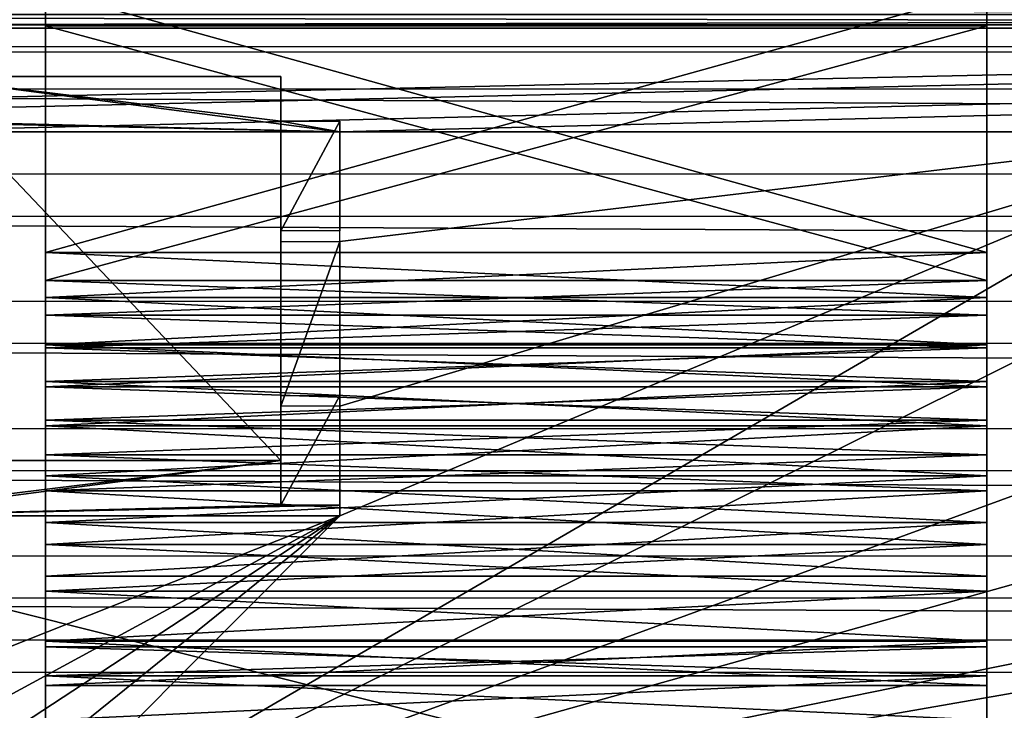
# Model space of a CAD drawing. Header units: millimetres. Extents: x -96 to 96, y -34 to 18.
# Tile 80 of 192: x -54.22 to -45.85, y 4.4 to 10.27. Entities that reach past the tile are written whole.
import ezdxf

# ---------------------------------------------------------------- set-up
doc = ezdxf.new("R2010")
doc.units = ezdxf.units.MM
doc.header["$LTSCALE"] = 65.185185
for name, color, linetype in [('1001', 7, 'CONTINUOUS'), ('1002', 7, 'CONTINUOUS'), ('1003', 7, 'CONTINUOUS'), ('1060', 7, 'CONTINUOUS'), ('1061', 7, 'CONTINUOUS'), ('1064', 7, 'CONTINUOUS'), ('1065', 7, 'CONTINUOUS'), ('1066', 7, 'CONTINUOUS'), ('1067', 7, 'CONTINUOUS'), ('1068', 7, 'CONTINUOUS'), ('1069', 7, 'CONTINUOUS'), ('1071', 7, 'CONTINUOUS'), ('1074', 7, 'CONTINUOUS'), ('1077', 7, 'CONTINUOUS'), ('1078', 7, 'CONTINUOUS'), ('1085', 7, 'CONTINUOUS'), ('1086', 7, 'CONTINUOUS'), ('1087', 7, 'CONTINUOUS'), ('1178', 7, 'CONTINUOUS'), ('1179', 7, 'CONTINUOUS'), ('1209', 7, 'CONTINUOUS'), ('1213', 7, 'CONTINUOUS'), ('1250', 7, 'CONTINUOUS'), ('1262', 7, 'CONTINUOUS'), ('1326', 7, 'CONTINUOUS'), ('1327', 7, 'CONTINUOUS'), ('1328', 7, 'CONTINUOUS'), ('1330', 7, 'CONTINUOUS'), ('1376', 7, 'CONTINUOUS'), ('1455', 7, 'CONTINUOUS'), ('1456', 7, 'CONTINUOUS'), ('1487', 7, 'CONTINUOUS'), ('2', 7, 'CONTINUOUS'), ('26', 7, 'CONTINUOUS'), ('30', 7, 'CONTINUOUS'), ('51', 7, 'CONTINUOUS'), ('6', 7, 'CONTINUOUS'), ('81', 7, 'CONTINUOUS'), ('976', 7, 'CONTINUOUS'), ('977', 7, 'CONTINUOUS'), ('980', 7, 'CONTINUOUS'), ('981', 7, 'CONTINUOUS'), ('982', 7, 'CONTINUOUS'), ('983', 7, 'CONTINUOUS'), ('984', 7, 'CONTINUOUS'), ('985', 7, 'CONTINUOUS'), ('987', 7, 'CONTINUOUS'), ('990', 7, 'CONTINUOUS'), ('993', 7, 'CONTINUOUS'), ('994', 7, 'CONTINUOUS')]:
    doc.layers.add(name, color=color, linetype=linetype)

msp = doc.modelspace()

# ---------------------------------------------------------------- linework, layer by layer
at = {"layer": '1001', "color": 2, "linetype": 'Continuous'}
for points in [[(-54, 6.5748, -23.9714), (-54, 6.8689, -24.0876), (-46, 6.5748, -23.9714), (-54, 6.5748, -23.9714)], [(-54, 6.8689, -24.0876), (-46, 6.8689, -24.0876), (-46, 6.5748, -23.9714), (-54, 6.8689, -24.0876)], [(-54, 6.2698, -24.0548), (-54, 6.5748, -23.9714), (-46, 6.2698, -24.0548), (-54, 6.2698, -24.0548)], [(-54, 6.5748, -23.9714), (-46, 6.5748, -23.9714), (-46, 6.2698, -24.0548), (-54, 6.5748, -23.9714)]]:
    msp.add_3dface(points, dxfattribs=at)
at = {"layer": '1002', "color": 2, "linetype": 'Continuous'}
for points in [[(-54, 7.1971, -23.5798), (-54, 6.8202, -23.3818), (-46, 7.1971, -23.5798), (-54, 7.1971, -23.5798)], [(-54, 6.8202, -23.3818), (-46, 6.8202, -23.3818), (-46, 7.1971, -23.5798), (-54, 6.8202, -23.3818)], [(-54, 6.3951, -23.3586), (-46, 6.3951, -23.3586), (-46, 6.8202, -23.3818), (-54, 6.3951, -23.3586)], [(-54, 6.8202, -23.3818), (-54, 6.3951, -23.3586), (-46, 6.8202, -23.3818), (-54, 6.8202, -23.3818)], [(-54, 6.3951, -23.3586), (-54, 5.9989, -23.5142), (-46, 6.3951, -23.3586), (-54, 6.3951, -23.3586)], [(-54, 5.9989, -23.5142), (-46, 5.9989, -23.5142), (-46, 6.3951, -23.3586), (-54, 5.9989, -23.5142)]]:
    msp.add_3dface(points, dxfattribs=at)
at = {"layer": '1003', "color": 2, "linetype": 'Continuous'}
for points in [[(-54, 4.3202, -23.3818), (-46, 4.3202, -23.3818), (-46, 4.6971, -23.5798), (-54, 4.3202, -23.3818)], [(-54, 4.6971, -23.5798), (-54, 4.3202, -23.3818), (-46, 4.6971, -23.5798), (-54, 4.6971, -23.5798)]]:
    msp.add_3dface(points, dxfattribs=at)
at = {"layer": '1060', "color": 2, "linetype": 'Continuous'}
for points in [[(-46, 10.5216, 23.1412), (-46, 8.296, 24.4261), (-46, 10.2216, 22.6216), (-46, 10.5216, 23.1412)], [(-46, 10.2216, 22.6216), (-46, 8.296, 24.4261), (-46, 8.0566, 23.8715), (-46, 10.2216, 22.6216)], [(-46, 8.296, 24.4261), (-46, 7.9121, 24.5533), (-46, 8.0566, 23.8715), (-46, 8.296, 24.4261)], [(-46, 8.0566, 23.8715), (-46, 7.9121, 24.5533), (-46, 7.763, 23.9366), (-46, 8.0566, 23.8715)], [(-46, 7.9121, 24.5533), (-46, 7.5091, 24.5181), (-46, 7.763, 23.9366), (-46, 7.9121, 24.5533)], [(-46, 7.763, 23.9366), (-46, 7.5091, 24.5181), (-46, 7.4852, 23.8215), (-46, 7.763, 23.9366)], [(-46, 7.5091, 24.5181), (-46, 7.1532, 24.3262), (-46, 7.4852, 23.8215), (-46, 7.5091, 24.5181)], [(-46, 7.4852, 23.8215), (-46, 7.1532, 24.3262), (-46, 7.1971, 23.5798), (-46, 7.4852, 23.8215)], [(-46, 7.1971, 23.5798), (-46, 6.8689, 24.0876), (-46, 6.8202, 23.3818), (-46, 7.1971, 23.5798)], [(-46, 7.1532, 24.3262), (-46, 6.8689, 24.0876), (-46, 7.1971, 23.5798), (-46, 7.1532, 24.3262)], [(-46, 6.8689, 24.0876), (-46, 6.5748, 23.9714), (-46, 6.8202, 23.3818), (-46, 6.8689, 24.0876)], [(-46, 6.8202, 23.3818), (-46, 6.5748, 23.9714), (-46, 6.3951, 23.3586), (-46, 6.8202, 23.3818)], [(-46, 6.5748, 23.9714), (-46, 6.2698, 24.0548), (-46, 6.3951, 23.3586), (-46, 6.5748, 23.9714)], [(-46, 6.3951, 23.3586), (-46, 6.2698, 24.0548), (-46, 5.9989, 23.5142), (-46, 6.3951, 23.3586)], [(-46, 6.2698, 24.0548), (-46, 5.8132, 24.3597), (-46, 5.9989, 23.5142), (-46, 6.2698, 24.0548)], [(-46, 5.9989, 23.5142), (-46, 5.8132, 24.3597), (-46, 5.5424, 23.8191), (-46, 5.9989, 23.5142)], [(-46, 5.8132, 24.3597), (-46, 5.417, 24.5154), (-46, 5.5424, 23.8191), (-46, 5.8132, 24.3597)], [(-46, 5.5424, 23.8191), (-46, 5.417, 24.5154), (-46, 5.2374, 23.9026), (-46, 5.5424, 23.8191)], [(-46, 5.417, 24.5154), (-46, 4.9919, 24.4921), (-46, 5.2374, 23.9026), (-46, 5.417, 24.5154)], [(-46, 5.2374, 23.9026), (-46, 4.9919, 24.4921), (-46, 4.9433, 23.7863), (-46, 5.2374, 23.9026)], [(-46, 4.9919, 24.4921), (-46, 4.6151, 24.2942), (-46, 4.9433, 23.7863), (-46, 4.9919, 24.4921)], [(-46, 4.9433, 23.7863), (-46, 4.6151, 24.2942), (-46, 4.6971, 23.5798), (-46, 4.9433, 23.7863)], [(-46, 4.6971, 23.5798), (-46, 4.3689, 24.0876), (-46, 4.3202, 23.3818), (-46, 4.6971, 23.5798)], [(-46, 4.6151, 24.2942), (-46, 4.3689, 24.0876), (-46, 4.6971, 23.5798), (-46, 4.6151, 24.2942)]]:
    msp.add_3dface(points, dxfattribs=at)
at = {"layer": '1061', "color": 2, "linetype": 'Continuous'}
for points in [[(-54, 10.5216, 23.1412), (-54, 10.2216, 22.6216), (-54, 8.296, 24.4261), (-54, 10.5216, 23.1412)], [(-54, 10.2216, 22.6216), (-54, 8.0566, 23.8715), (-54, 8.296, 24.4261), (-54, 10.2216, 22.6216)], [(-54, 8.296, 24.4261), (-54, 8.0566, 23.8715), (-54, 7.9121, 24.5533), (-54, 8.296, 24.4261)], [(-54, 8.0566, 23.8715), (-54, 7.763, 23.9366), (-54, 7.9121, 24.5533), (-54, 8.0566, 23.8715)], [(-54, 7.9121, 24.5533), (-54, 7.763, 23.9366), (-54, 7.5091, 24.5181), (-54, 7.9121, 24.5533)], [(-54, 7.763, 23.9366), (-54, 7.4852, 23.8215), (-54, 7.5091, 24.5181), (-54, 7.763, 23.9366)], [(-54, 7.5091, 24.5181), (-54, 7.1971, 23.5798), (-54, 7.1532, 24.3262), (-54, 7.5091, 24.5181)], [(-54, 7.4852, 23.8215), (-54, 7.1971, 23.5798), (-54, 7.5091, 24.5181), (-54, 7.4852, 23.8215)], [(-54, 7.1971, 23.5798), (-54, 6.8202, 23.3818), (-54, 7.1532, 24.3262), (-54, 7.1971, 23.5798)], [(-54, 7.1532, 24.3262), (-54, 6.8202, 23.3818), (-54, 6.8689, 24.0876), (-54, 7.1532, 24.3262)], [(-54, 6.8689, 24.0876), (-54, 6.8202, 23.3818), (-54, 6.5748, 23.9714), (-54, 6.8689, 24.0876)], [(-54, 6.8202, 23.3818), (-54, 6.3951, 23.3586), (-54, 6.5748, 23.9714), (-54, 6.8202, 23.3818)], [(-54, 6.5748, 23.9714), (-54, 6.3951, 23.3586), (-54, 6.2698, 24.0548), (-54, 6.5748, 23.9714)], [(-54, 6.3951, 23.3586), (-54, 5.9989, 23.5142), (-54, 6.2698, 24.0548), (-54, 6.3951, 23.3586)], [(-54, 6.2698, 24.0548), (-54, 5.9989, 23.5142), (-54, 5.8132, 24.3597), (-54, 6.2698, 24.0548)], [(-54, 5.9989, 23.5142), (-54, 5.5424, 23.8191), (-54, 5.8132, 24.3597), (-54, 5.9989, 23.5142)], [(-54, 5.8132, 24.3597), (-54, 5.5424, 23.8191), (-54, 5.417, 24.5154), (-54, 5.8132, 24.3597)], [(-54, 5.5424, 23.8191), (-54, 5.2374, 23.9026), (-54, 5.417, 24.5154), (-54, 5.5424, 23.8191)], [(-54, 5.417, 24.5154), (-54, 5.2374, 23.9026), (-54, 4.9919, 24.4921), (-54, 5.417, 24.5154)], [(-54, 5.2374, 23.9026), (-54, 4.9433, 23.7863), (-54, 4.9919, 24.4921), (-54, 5.2374, 23.9026)], [(-54, 4.9919, 24.4921), (-54, 4.6971, 23.5798), (-54, 4.6151, 24.2942), (-54, 4.9919, 24.4921)], [(-54, 4.9433, 23.7863), (-54, 4.6971, 23.5798), (-54, 4.9919, 24.4921), (-54, 4.9433, 23.7863)], [(-54, 4.6971, 23.5798), (-54, 4.3202, 23.3818), (-54, 4.6151, 24.2942), (-54, 4.6971, 23.5798)], [(-54, 4.6151, 24.2942), (-54, 4.3202, 23.3818), (-54, 4.3689, 24.0876), (-54, 4.6151, 24.2942)]]:
    msp.add_3dface(points, dxfattribs=at)
at = {"layer": '1064', "color": 2, "linetype": 'Continuous'}
for points in [[(-46, 10.2216, 22.6216), (-46, 8.0566, 23.8715), (-54, 8.0566, 23.8715), (-46, 10.2216, 22.6216)], [(-46, 10.2216, 22.6216), (-54, 8.0566, 23.8715), (-54, 10.2216, 22.6216), (-46, 10.2216, 22.6216)]]:
    msp.add_3dface(points, dxfattribs=at)
at = {"layer": '1065', "color": 2, "linetype": 'Continuous'}
for points in [[(-46, 7.4852, 23.8215), (-46, 7.1971, 23.5798), (-54, 7.1971, 23.5798), (-46, 7.4852, 23.8215)], [(-46, 7.4852, 23.8215), (-54, 7.1971, 23.5798), (-54, 7.4852, 23.8215), (-46, 7.4852, 23.8215)]]:
    msp.add_3dface(points, dxfattribs=at)
at = {"layer": '1066', "color": 2, "linetype": 'Continuous'}
for points in [[(-46, 6.8689, 24.0876), (-54, 7.1532, 24.3262), (-54, 6.8689, 24.0876), (-46, 6.8689, 24.0876)], [(-46, 6.8689, 24.0876), (-46, 7.1532, 24.3262), (-54, 7.1532, 24.3262), (-46, 6.8689, 24.0876)]]:
    msp.add_3dface(points, dxfattribs=at)
at = {"layer": '1067', "color": 2, "linetype": 'Continuous'}
for points in [[(-46, 8.296, 24.4261), (-54, 10.5216, 23.1412), (-54, 8.296, 24.4261), (-46, 8.296, 24.4261)], [(-46, 8.296, 24.4261), (-46, 10.5216, 23.1412), (-54, 10.5216, 23.1412), (-46, 8.296, 24.4261)]]:
    msp.add_3dface(points, dxfattribs=at)
at = {"layer": '1068', "color": 2, "linetype": 'Continuous'}
for points in [[(-46, 7.9121, 24.5533), (-46, 8.296, 24.4261), (-54, 7.9121, 24.5533), (-46, 7.9121, 24.5533)], [(-46, 8.296, 24.4261), (-54, 8.296, 24.4261), (-54, 7.9121, 24.5533), (-46, 8.296, 24.4261)], [(-46, 7.9121, 24.5533), (-54, 7.9121, 24.5533), (-54, 7.5091, 24.5181), (-46, 7.9121, 24.5533)], [(-46, 7.5091, 24.5181), (-46, 7.9121, 24.5533), (-54, 7.5091, 24.5181), (-46, 7.5091, 24.5181)], [(-46, 7.1532, 24.3262), (-46, 7.5091, 24.5181), (-54, 7.1532, 24.3262), (-46, 7.1532, 24.3262)], [(-46, 7.5091, 24.5181), (-54, 7.5091, 24.5181), (-54, 7.1532, 24.3262), (-46, 7.5091, 24.5181)]]:
    msp.add_3dface(points, dxfattribs=at)
at = {"layer": '1069', "color": 2, "linetype": 'Continuous'}
for points in [[(-46, 8.0566, 23.8715), (-46, 7.763, 23.9366), (-54, 8.0566, 23.8715), (-46, 8.0566, 23.8715)], [(-46, 7.763, 23.9366), (-54, 7.763, 23.9366), (-54, 8.0566, 23.8715), (-46, 7.763, 23.9366)], [(-46, 7.763, 23.9366), (-46, 7.4852, 23.8215), (-54, 7.763, 23.9366), (-46, 7.763, 23.9366)], [(-46, 7.4852, 23.8215), (-54, 7.4852, 23.8215), (-54, 7.763, 23.9366), (-46, 7.4852, 23.8215)]]:
    msp.add_3dface(points, dxfattribs=at)
at = {"layer": '1071', "color": 2, "linetype": 'Continuous'}
for points in [[(-46, 5.8132, 24.3597), (-54, 6.2698, 24.0548), (-54, 5.8132, 24.3597), (-46, 5.8132, 24.3597)], [(-46, 5.8132, 24.3597), (-46, 6.2698, 24.0548), (-54, 6.2698, 24.0548), (-46, 5.8132, 24.3597)]]:
    msp.add_3dface(points, dxfattribs=at)
at = {"layer": '1074', "color": 2, "linetype": 'Continuous'}
for points in [[(-46, 5.417, 24.5154), (-46, 5.8132, 24.3597), (-54, 5.417, 24.5154), (-46, 5.417, 24.5154)], [(-46, 5.8132, 24.3597), (-54, 5.8132, 24.3597), (-54, 5.417, 24.5154), (-46, 5.8132, 24.3597)], [(-46, 4.9919, 24.4921), (-46, 5.417, 24.5154), (-54, 4.9919, 24.4921), (-46, 4.9919, 24.4921)], [(-46, 5.417, 24.5154), (-54, 5.417, 24.5154), (-54, 4.9919, 24.4921), (-46, 5.417, 24.5154)], [(-46, 4.6151, 24.2942), (-46, 4.9919, 24.4921), (-54, 4.6151, 24.2942), (-46, 4.6151, 24.2942)], [(-46, 4.9919, 24.4921), (-54, 4.9919, 24.4921), (-54, 4.6151, 24.2942), (-46, 4.9919, 24.4921)]]:
    msp.add_3dface(points, dxfattribs=at)
at = {"layer": '1077', "color": 2, "linetype": 'Continuous'}
for points in [[(-46, 5.9989, 23.5142), (-46, 5.5424, 23.8191), (-54, 5.5424, 23.8191), (-46, 5.9989, 23.5142)], [(-46, 5.9989, 23.5142), (-54, 5.5424, 23.8191), (-54, 5.9989, 23.5142), (-46, 5.9989, 23.5142)]]:
    msp.add_3dface(points, dxfattribs=at)
at = {"layer": '1078', "color": 2, "linetype": 'Continuous'}
for points in [[(-46, 4.9433, 23.7863), (-46, 4.6971, 23.5798), (-54, 4.6971, 23.5798), (-46, 4.9433, 23.7863)], [(-46, 4.9433, 23.7863), (-54, 4.6971, 23.5798), (-54, 4.9433, 23.7863), (-46, 4.9433, 23.7863)]]:
    msp.add_3dface(points, dxfattribs=at)
at = {"layer": '1085', "color": 2, "linetype": 'Continuous'}
for points in [[(-46, 6.5748, 23.9714), (-46, 6.8689, 24.0876), (-54, 6.5748, 23.9714), (-46, 6.5748, 23.9714)], [(-46, 6.8689, 24.0876), (-54, 6.8689, 24.0876), (-54, 6.5748, 23.9714), (-46, 6.8689, 24.0876)], [(-46, 6.2698, 24.0548), (-46, 6.5748, 23.9714), (-54, 6.2698, 24.0548), (-46, 6.2698, 24.0548)], [(-46, 6.5748, 23.9714), (-54, 6.5748, 23.9714), (-54, 6.2698, 24.0548), (-46, 6.5748, 23.9714)]]:
    msp.add_3dface(points, dxfattribs=at)
at = {"layer": '1086', "color": 2, "linetype": 'Continuous'}
for points in [[(-46, 6.8202, 23.3818), (-54, 6.8202, 23.3818), (-54, 7.1971, 23.5798), (-46, 6.8202, 23.3818)], [(-46, 7.1971, 23.5798), (-46, 6.8202, 23.3818), (-54, 7.1971, 23.5798), (-46, 7.1971, 23.5798)], [(-46, 6.3951, 23.3586), (-54, 6.3951, 23.3586), (-54, 6.8202, 23.3818), (-46, 6.3951, 23.3586)], [(-46, 6.8202, 23.3818), (-46, 6.3951, 23.3586), (-54, 6.8202, 23.3818), (-46, 6.8202, 23.3818)], [(-46, 6.3951, 23.3586), (-46, 5.9989, 23.5142), (-54, 6.3951, 23.3586), (-46, 6.3951, 23.3586)], [(-46, 5.9989, 23.5142), (-54, 5.9989, 23.5142), (-54, 6.3951, 23.3586), (-46, 5.9989, 23.5142)]]:
    msp.add_3dface(points, dxfattribs=at)
at = {"layer": '1087', "color": 2, "linetype": 'Continuous'}
for points in [[(-46, 4.3202, 23.3818), (-54, 4.3202, 23.3818), (-54, 4.6971, 23.5798), (-46, 4.3202, 23.3818)], [(-46, 4.6971, 23.5798), (-46, 4.3202, 23.3818), (-54, 4.6971, 23.5798), (-46, 4.6971, 23.5798)]]:
    msp.add_3dface(points, dxfattribs=at)
at = {"layer": '1178', "color": 211, "linetype": 'Continuous', "true_color": 0xffa8ff}
for points in [[(-70, 13, 16.5), (70, 13, 16.5), (-69.448, 2.4663, 12.4248), (-70, 13, 16.5)], [(70, 13, 16.5), (69.448, 2.4663, 12.4248), (-69.448, 2.4663, 12.4248), (70, 13, 16.5)]]:
    msp.add_3dface(points, dxfattribs=at)
at = {"layer": '1179', "color": 211, "linetype": 'Continuous', "true_color": 0xffa8ff}
for points in [[(69.8451, 10.0451, -8.5509), (69.8829, 10.7665, -10.4157), (-69.8829, 10.7665, -10.4157), (69.8451, 10.0451, -8.5509)], [(-69.8451, 10.0451, -8.5509), (69.8451, 10.0451, -8.5509), (-69.8829, 10.7665, -10.4157), (-69.8451, 10.0451, -8.5509)], [(-69.7884, 8.9629, -5.7535), (69.7884, 8.9629, -5.7535), (-69.8262, 9.6843, -7.6183), (-69.7884, 8.9629, -5.7535)], [(69.7884, 8.9629, -5.7535), (69.8262, 9.6843, -7.6183), (-69.8262, 9.6843, -7.6183), (69.7884, 8.9629, -5.7535)], [(-69.7317, 7.8806, -2.9561), (69.7317, 7.8806, -2.9561), (-69.7695, 8.6021, -4.8209), (-69.7317, 7.8806, -2.9561)], [(69.7317, 7.8806, -2.9561), (69.7695, 8.6021, -4.8209), (-69.7695, 8.6021, -4.8209), (69.7317, 7.8806, -2.9561)], [(-69.675, 6.7984, -0.1587), (69.675, 6.7984, -0.1587), (-69.7128, 7.5198, -2.0235), (-69.675, 6.7984, -0.1587)], [(69.675, 6.7984, -0.1587), (69.7128, 7.5198, -2.0235), (-69.7128, 7.5198, -2.0235), (69.675, 6.7984, -0.1587)], [(-69.6183, 5.7162, 2.6387), (69.6183, 5.7162, 2.6387), (-69.6561, 6.4376, 0.774), (-69.6183, 5.7162, 2.6387)], [(69.6183, 5.7162, 2.6387), (69.6561, 6.4376, 0.774), (-69.6561, 6.4376, 0.774), (69.6183, 5.7162, 2.6387)], [(-69.5994, 5.3553, 3.5714), (-69.5664, 4.7264, 5.1972), (69.5664, 4.7264, 5.1972), (-69.5994, 5.3553, 3.5714)], [(69.5994, 5.3553, 3.5714), (-69.5994, 5.3553, 3.5714), (69.5664, 4.7264, 5.1972), (69.5994, 5.3553, 3.5714)]]:
    msp.add_3dface(points, dxfattribs=at)
at = {"layer": '1209', "color": 211, "linetype": 'Continuous', "true_color": 0xffa8ff}
for points in [[(-26.7458, 10.2308, -15.9597), (-56.3127, 0.6748, 8.7411), (-69.3442, 10.2308, -15.9597), (-26.7458, 10.2308, -15.9597)], [(-26.7458, 10.2308, -15.9597), (-56.2142, 0.7059, 8.6607), (-56.3127, 0.6748, 8.7411), (-26.7458, 10.2308, -15.9597)], [(-26.7458, 10.2308, -15.9597), (-56.1112, 0.7343, 8.5871), (-56.2142, 0.7059, 8.6607), (-26.7458, 10.2308, -15.9597)], [(-26.7458, 10.2308, -15.9597), (-56.0043, 0.7601, 8.5205), (-56.1112, 0.7343, 8.5871), (-26.7458, 10.2308, -15.9597)], [(-26.7458, 10.2308, -15.9597), (-55.894, 0.7831, 8.4609), (-56.0043, 0.7601, 8.5205), (-26.7458, 10.2308, -15.9597)], [(-26.7458, 10.2308, -15.9597), (-55.7807, 0.8034, 8.4087), (-55.894, 0.7831, 8.4609), (-26.7458, 10.2308, -15.9597)], [(-26.7458, 10.2308, -15.9597), (-55.6649, 0.8208, 8.3638), (-55.7807, 0.8034, 8.4087), (-26.7458, 10.2308, -15.9597)], [(-26.7458, 10.2308, -15.9597), (-55.5469, 0.8353, 8.3262), (-55.6649, 0.8208, 8.3638), (-26.7458, 10.2308, -15.9597)], [(-26.7458, 10.2308, -15.9597), (-55.4272, 0.8469, 8.2961), (-55.5469, 0.8353, 8.3262), (-26.7458, 10.2308, -15.9597)], [(-26.7458, 10.2308, -15.9597), (-55.306, 0.8556, 8.2736), (-55.4272, 0.8469, 8.2961), (-26.7458, 10.2308, -15.9597)], [(-26.7458, 10.2308, -15.9597), (-55.184, 0.8615, 8.2585), (-55.306, 0.8556, 8.2736), (-26.7458, 10.2308, -15.9597)], [(-26.7458, 10.2308, -15.9597), (-55.0614, 0.8644, 8.2509), (-55.184, 0.8615, 8.2585), (-26.7458, 10.2308, -15.9597)], [(-26.7458, 10.2308, -15.9597), (-54.9386, 0.8644, 8.2509), (-55.0614, 0.8644, 8.2509), (-26.7458, 10.2308, -15.9597)], [(-26.7458, 10.2308, -15.9597), (-54.816, 0.8615, 8.2585), (-54.9386, 0.8644, 8.2509), (-26.7458, 10.2308, -15.9597)], [(-26.7458, 10.2308, -15.9597), (-54.694, 0.8556, 8.2736), (-54.816, 0.8615, 8.2585), (-26.7458, 10.2308, -15.9597)], [(-26.7458, 10.2308, -15.9597), (-54.5728, 0.8469, 8.2961), (-54.694, 0.8556, 8.2736), (-26.7458, 10.2308, -15.9597)], [(-26.7458, 10.2308, -15.9597), (-54.4531, 0.8353, 8.3262), (-54.5728, 0.8469, 8.2961), (-26.7458, 10.2308, -15.9597)], [(-26.7458, 10.2308, -15.9597), (-54.3351, 0.8208, 8.3638), (-54.4531, 0.8353, 8.3262), (-26.7458, 10.2308, -15.9597)], [(-26.7458, 10.2308, -15.9597), (-54.2193, 0.8034, 8.4087), (-54.3351, 0.8208, 8.3638), (-26.7458, 10.2308, -15.9597)], [(-26.7458, 10.2308, -15.9597), (-54.106, 0.7831, 8.4609), (-54.2193, 0.8034, 8.4087), (-26.7458, 10.2308, -15.9597)], [(-26.7458, 10.2308, -15.9597), (-53.9957, 0.7601, 8.5205), (-54.106, 0.7831, 8.4609), (-26.7458, 10.2308, -15.9597)], [(-26.7458, 10.2308, -15.9597), (-53.8888, 0.7343, 8.5871), (-53.9957, 0.7601, 8.5205), (-26.7458, 10.2308, -15.9597)], [(-26.7458, 10.2308, -15.9597), (-53.7858, 0.7059, 8.6607), (-53.8888, 0.7343, 8.5871), (-26.7458, 10.2308, -15.9597)], [(-26.7458, 10.2308, -15.9597), (-53.6873, 0.6748, 8.7411), (-53.7858, 0.7059, 8.6607), (-26.7458, 10.2308, -15.9597)], [(-26.7458, 10.2308, -15.9597), (-53.5935, 0.6411, 8.8282), (-53.6873, 0.6748, 8.7411), (-26.7458, 10.2308, -15.9597)], [(-26.7458, 10.2308, -15.9597), (-53.505, 0.605, 8.9215), (-53.5935, 0.6411, 8.8282), (-26.7458, 10.2308, -15.9597)], [(-26.7458, 10.2308, -15.9597), (-53.4222, 0.5665, 9.021), (-53.505, 0.605, 8.9215), (-26.7458, 10.2308, -15.9597)], [(-26.7458, 10.2308, -15.9597), (-53.3457, 0.5258, 9.1261), (-53.4222, 0.5665, 9.021), (-26.7458, 10.2308, -15.9597)], [(-26.7458, 10.2308, -15.9597), (-53.2758, 0.4831, 9.2365), (-53.3457, 0.5258, 9.1261), (-26.7458, 10.2308, -15.9597)], [(-26.7458, 10.2308, -15.9597), (-53.213, 0.4385, 9.3518), (-53.2758, 0.4831, 9.2365), (-26.7458, 10.2308, -15.9597)], [(-26.7458, 10.2308, -15.9597), (-53.1577, 0.3922, 9.4716), (-53.213, 0.4385, 9.3518), (-26.7458, 10.2308, -15.9597)], [(-26.7458, 10.2308, -15.9597), (-53.1102, 0.3443, 9.5952), (-53.1577, 0.3922, 9.4716), (-26.7458, 10.2308, -15.9597)], [(-26.7458, 10.2308, -15.9597), (-53.0709, 0.2952, 9.7221), (-53.1102, 0.3443, 9.5952), (-26.7458, 10.2308, -15.9597)], [(-26.7458, 10.2308, -15.9597), (-26.3243, 2.1882, 4.8291), (-53.1005, -0.1512, 10.8761), (-26.7458, 10.2308, -15.9597)], [(-26.7458, 10.2308, -15.9597), (-53.1005, -0.1512, 10.8761), (-53.07, -0.112, 10.7747), (-26.7458, 10.2308, -15.9597)], [(-26.7458, 10.2308, -15.9597), (-53.0401, 0.2451, 9.8517), (-53.0709, 0.2952, 9.7221), (-26.7458, 10.2308, -15.9597)], [(-26.7458, 10.2308, -15.9597), (-53.07, -0.112, 10.7747), (-53.045, -0.0722, 10.6719), (-26.7458, 10.2308, -15.9597)], [(-26.7458, 10.2308, -15.9597), (-53.045, -0.0722, 10.6719), (-53.0254, -0.0319, 10.5677), (-26.7458, 10.2308, -15.9597)], [(-26.7458, 10.2308, -15.9597), (-53.0179, 0.1942, 9.9833), (-53.0401, 0.2451, 9.8517), (-26.7458, 10.2308, -15.9597)], [(-26.7458, 10.2308, -15.9597), (-53.0254, -0.0319, 10.5677), (-53.0113, 0.0088, 10.4625), (-26.7458, 10.2308, -15.9597)], [(-26.7458, 10.2308, -15.9597), (-53.0045, 0.1428, 10.1163), (-53.0179, 0.1942, 9.9833), (-26.7458, 10.2308, -15.9597)], [(-26.7458, 10.2308, -15.9597), (-53.0113, 0.0088, 10.4625), (-53.0028, 0.0498, 10.3565), (-26.7458, 10.2308, -15.9597)], [(-26.7458, 10.2308, -15.9597), (-53, 0.091, 10.25), (-53.0045, 0.1428, 10.1163), (-26.7458, 10.2308, -15.9597)], [(-26.7458, 10.2308, -15.9597), (-53.0028, 0.0498, 10.3565), (-53, 0.091, 10.25), (-26.7458, 10.2308, -15.9597)]]:
    msp.add_3dface(points, dxfattribs=at)
at = {"layer": '1213', "color": 211, "linetype": 'Continuous', "true_color": 0xffa8ff}
for points in [[(-26.7458, 10.2308, -15.9597), (-69.3442, 10.2308, -15.9597), (-69.3402, 10.4827, -16.8462), (-26.7458, 10.2308, -15.9597)], [(-26.759, 10.4827, -16.8462), (-26.7458, 10.2308, -15.9597), (-69.3402, 10.4827, -16.8462), (-26.759, 10.4827, -16.8462)]]:
    msp.add_3dface(points, dxfattribs=at)
at = {"layer": '1250', "color": 211, "linetype": 'Continuous', "true_color": 0xffa8ff}
for points in [[(-69.4521, 4.0827, 18.6438), (69.4521, 4.0827, 18.6438), (-70.2971, 12.5087, 18.4967), (-69.4521, 4.0827, 18.6438)], [(-70.2971, 12.5087, 18.4967), (69.4521, 4.0827, 18.6438), (70.2971, 12.5087, 18.4967), (-70.2971, 12.5087, 18.4967)]]:
    msp.add_3dface(points, dxfattribs=at)
at = {"layer": '1262', "linetype": 'Continuous'}
for points in [[(68, 12.352, 14.5873), (-67.5, 9.3209, 13.4147), (-68, 12.352, 14.5873), (68, 12.352, 14.5873)], [(-63.4, 9.3209, 13.4147), (-67.5, 9.3209, 13.4147), (68, 12.352, 14.5873), (-63.4, 9.3209, 13.4147)], [(-55.6, 9.3209, 13.4147), (-63.4, 9.3209, 13.4147), (68, 12.352, 14.5873), (-55.6, 9.3209, 13.4147)], [(-51.5, 9.3209, 13.4147), (-55.6, 9.3209, 13.4147), (68, 12.352, 14.5873), (-51.5, 9.3209, 13.4147)], [(-43.7, 9.3209, 13.4147), (-51.5, 9.3209, 13.4147), (68, 12.352, 14.5873), (-43.7, 9.3209, 13.4147)], [(-43.7, 9.3209, 13.4147), (-43.7, 8.3883, 13.0539), (-54.5259, 3.0256, 10.9792), (-43.7, 9.3209, 13.4147)], [(-51.5, 6.0567, 12.1519), (-43.7, 9.3209, 13.4147), (-54.5259, 3.0256, 10.9792), (-51.5, 6.0567, 12.1519)], [(-51.5, 9.3209, 13.4147), (-43.7, 9.3209, 13.4147), (-51.5, 8.3883, 13.0539), (-51.5, 9.3209, 13.4147)], [(-51.5, 8.3883, 13.0539), (-43.7, 9.3209, 13.4147), (-51.5, 6.9893, 12.5127), (-51.5, 8.3883, 13.0539)], [(-51.5, 6.9893, 12.5127), (-43.7, 9.3209, 13.4147), (-51.5, 6.0567, 12.1519), (-51.5, 6.9893, 12.5127)], [(-43.7, 8.3883, 13.0539), (-43.7, 6.9893, 12.5127), (-54.5259, 3.0256, 10.9792), (-43.7, 8.3883, 13.0539)], [(-52, 8.3883, 13.0539), (-51.5, 8.3883, 13.0539), (-52, 6.9893, 12.5127), (-52, 8.3883, 13.0539)], [(-52, 6.9893, 12.5127), (-51.5, 8.3883, 13.0539), (-51.5, 6.9893, 12.5127), (-52, 6.9893, 12.5127)], [(-43.7, 6.9893, 12.5127), (-43.7, 6.0567, 12.1519), (-54.5259, 3.0256, 10.9792), (-43.7, 6.9893, 12.5127)], [(-39.6, 6.0567, 12.1519), (-31.8, 6.9893, 12.5127), (-54.5259, 3.0256, 10.9792), (-39.6, 6.0567, 12.1519)], [(-31.8, 6.9893, 12.5127), (-31.8, 6.0567, 12.1519), (-54.5259, 3.0256, 10.9792), (-31.8, 6.9893, 12.5127)], [(-55.6, 6.0567, 12.1519), (-51.5, 6.0567, 12.1519), (-55.5783, 4.4372, 11.5253), (-55.6, 6.0567, 12.1519)], [(-55.5783, 4.4372, 11.5253), (-51.5, 6.0567, 12.1519), (-55.0935, 4.1052, 11.3969), (-55.5783, 4.4372, 11.5253)], [(-55.0935, 4.1052, 11.3969), (-51.5, 6.0567, 12.1519), (-54.8662, 3.8519, 11.2989), (-55.0935, 4.1052, 11.3969)], [(-54.8662, 3.8519, 11.2989), (-51.5, 6.0567, 12.1519), (-54.6616, 3.5026, 11.1638), (-54.8662, 3.8519, 11.2989)], [(-51.5, 6.0567, 12.1519), (-54.5259, 3.0256, 10.9792), (-54.6616, 3.5026, 11.1638), (-51.5, 6.0567, 12.1519)], [(15.8, 6.0567, 12.1519), (19.9, 6.0567, 12.1519), (-54.5259, 3.0256, 10.9792), (15.8, 6.0567, 12.1519)], [(-43.7, 6.0567, 12.1519), (-39.6, 6.0567, 12.1519), (-54.5259, 3.0256, 10.9792), (-43.7, 6.0567, 12.1519)], [(8, 6.0567, 12.1519), (15.8, 6.0567, 12.1519), (-54.5259, 3.0256, 10.9792), (8, 6.0567, 12.1519)], [(27.7, 6.0567, 12.1519), (31.8, 6.0567, 12.1519), (-54.5259, 3.0256, 10.9792), (27.7, 6.0567, 12.1519)], [(19.9, 6.0567, 12.1519), (27.7, 6.0567, 12.1519), (-54.5259, 3.0256, 10.9792), (19.9, 6.0567, 12.1519)], [(-19.9, 6.0567, 12.1519), (-15.8, 6.0567, 12.1519), (-54.5259, 3.0256, 10.9792), (-19.9, 6.0567, 12.1519)], [(-27.7, 6.0567, 12.1519), (-19.9, 6.0567, 12.1519), (-54.5259, 3.0256, 10.9792), (-27.7, 6.0567, 12.1519)], [(-15.8, 6.0567, 12.1519), (-8, 6.0567, 12.1519), (-54.5259, 3.0256, 10.9792), (-15.8, 6.0567, 12.1519)], [(-8, 6.0567, 12.1519), (-3.9, 6.0567, 12.1519), (-54.5259, 3.0256, 10.9792), (-8, 6.0567, 12.1519)], [(-3.9, 6.0567, 12.1519), (3.9, 6.0567, 12.1519), (-54.5259, 3.0256, 10.9792), (-3.9, 6.0567, 12.1519)], [(3.9, 6.0567, 12.1519), (8, 6.0567, 12.1519), (-54.5259, 3.0256, 10.9792), (3.9, 6.0567, 12.1519)], [(-31.8, 6.0567, 12.1519), (-27.7, 6.0567, 12.1519), (-54.5259, 3.0256, 10.9792), (-31.8, 6.0567, 12.1519)], [(43.7, 6.0567, 12.1519), (51.5, 6.0567, 12.1519), (-54.5259, 3.0256, 10.9792), (43.7, 6.0567, 12.1519)], [(31.8, 6.0567, 12.1519), (39.6, 6.0567, 12.1519), (-54.5259, 3.0256, 10.9792), (31.8, 6.0567, 12.1519)], [(39.6, 6.0567, 12.1519), (43.7, 6.0567, 12.1519), (-54.5259, 3.0256, 10.9792), (39.6, 6.0567, 12.1519)], [(-54.5259, 3.0256, 10.9792), (51.5, 6.0567, 12.1519), (54.5259, 3.0256, 10.9792), (-54.5259, 3.0256, 10.9792)]]:
    msp.add_3dface(points, dxfattribs=at)
at = {"layer": '1326', "color": 2, "linetype": 'Continuous'}
for points in [[(-55.1, 6.5257, 10.9394), (-55.1, 9.7899, 12.2023), (-52, 6.5257, 10.9394), (-55.1, 6.5257, 10.9394)], [(-55.1, 9.7899, 12.2023), (-52, 9.7899, 12.2023), (-52, 6.5257, 10.9394), (-55.1, 9.7899, 12.2023)]]:
    msp.add_3dface(points, dxfattribs=at)
at = {"layer": '1327', "linetype": 'Continuous'}
for points in [[(-52, 6.1469, 11.9187), (-52, 9.7899, 12.2023), (-52, 7.0795, 12.2795), (-52, 6.1469, 11.9187)], [(-52, 6.9893, 12.5127), (-52, 9.7899, 12.2023), (-52, 8.4785, 12.8207), (-52, 6.9893, 12.5127)], [(-52, 6.5257, 10.9394), (-52, 9.7899, 12.2023), (-52, 6.1469, 11.9187), (-52, 6.5257, 10.9394)], [(-52, 9.7899, 12.2023), (-52, 9.4111, 13.1815), (-52, 8.4785, 12.8207), (-52, 9.7899, 12.2023)], [(-52, 9.7899, 12.2023), (-52, 6.9893, 12.5127), (-52, 7.0795, 12.2795), (-52, 9.7899, 12.2023)], [(-52, 8.3883, 13.0539), (-52, 6.9893, 12.5127), (-52, 8.4785, 12.8207), (-52, 8.3883, 13.0539)]]:
    msp.add_3dface(points, dxfattribs=at)
at = {"layer": '1328', "linetype": 'Continuous'}
for points in [[(-52, 6.5257, 10.9394), (-55.6, 6.0567, 12.1519), (-55.1, 6.1469, 11.9187), (-52, 6.5257, 10.9394)], [(-55.6, 6.0567, 12.1519), (-52, 6.5257, 10.9394), (-52, 6.1469, 11.9187), (-55.6, 6.0567, 12.1519)], [(-55.1, 6.5257, 10.9394), (-52, 6.5257, 10.9394), (-55.1, 6.1469, 11.9187), (-55.1, 6.5257, 10.9394)], [(-55.6, 6.0567, 12.1519), (-52, 6.1469, 11.9187), (-51.5, 6.1469, 11.9187), (-55.6, 6.0567, 12.1519)], [(-51.5, 6.0567, 12.1519), (-55.6, 6.0567, 12.1519), (-51.5, 6.1469, 11.9187), (-51.5, 6.0567, 12.1519)]]:
    msp.add_3dface(points, dxfattribs=at)
at = {"layer": '1330', "linetype": 'Continuous'}
for points in [[(-51.5, 9.3209, 13.4147), (-55.1, 9.7899, 12.2023), (-55.1, 9.4111, 13.1815), (-51.5, 9.3209, 13.4147)], [(-55.1, 9.7899, 12.2023), (-51.5, 9.3209, 13.4147), (-52, 9.4111, 13.1815), (-55.1, 9.7899, 12.2023)], [(-52, 9.7899, 12.2023), (-55.1, 9.7899, 12.2023), (-52, 9.4111, 13.1815), (-52, 9.7899, 12.2023)], [(-51.5, 9.3209, 13.4147), (-55.1, 9.4111, 13.1815), (-55.6, 9.4111, 13.1815), (-51.5, 9.3209, 13.4147)], [(-55.6, 9.3209, 13.4147), (-51.5, 9.3209, 13.4147), (-55.6, 9.4111, 13.1815), (-55.6, 9.3209, 13.4147)], [(-52, 9.4111, 13.1815), (-51.5, 9.3209, 13.4147), (-51.5, 9.4111, 13.1815), (-52, 9.4111, 13.1815)]]:
    msp.add_3dface(points, dxfattribs=at)
at = {"layer": '1376', "color": 7, "linetype": 'Continuous'}
for points in [[(-52, 8.4785, 12.8207), (-52, 9.4111, 13.1815), (-51.5, 9.4111, 13.1815), (-52, 8.4785, 12.8207)], [(-52, 8.4785, 12.8207), (-51.5, 9.4111, 13.1815), (-51.5, 8.4785, 12.8207), (-52, 8.4785, 12.8207)], [(-52, 6.1469, 11.9187), (-52, 7.0795, 12.2795), (-51.5, 7.0795, 12.2795), (-52, 6.1469, 11.9187)], [(-51.5, 6.1469, 11.9187), (-52, 6.1469, 11.9187), (-51.5, 7.0795, 12.2795), (-51.5, 6.1469, 11.9187)]]:
    msp.add_3dface(points, dxfattribs=at)
at = {"layer": '1455', "linetype": 'Continuous'}
for points in [[(69.75, 10, 9.7457), (-69.75, 12.75, 11.3334), (-69.75, 10, 9.7457), (69.75, 10, 9.7457)], [(69.75, 12.75, 11.3334), (-69.75, 12.75, 11.3334), (69.75, 10, 9.7457), (69.75, 12.75, 11.3334)]]:
    msp.add_3dface(points, dxfattribs=at)
at = {"layer": '1456', "linetype": 'Continuous'}
for points in [[(-72, 12.5122, 18.6967), (72, 5.0035, 18.8277), (72, 12.5122, 18.6967), (-72, 12.5122, 18.6967)], [(-72, 12.5122, 18.6967), (-72, 5.0035, 18.8277), (72, 5.0035, 18.8277), (-72, 12.5122, 18.6967)]]:
    msp.add_3dface(points, dxfattribs=at)
at = {"layer": '1487', "linetype": 'Continuous'}
for points in [[(69.25, 3.3237, 5.6602), (69.25, 12.85, 11.1602), (-69.25, 12.85, 11.1602), (69.25, 3.3237, 5.6602)], [(-69.25, 3.3237, 5.6602), (69.25, 3.3237, 5.6602), (-69.25, 12.85, 11.1602), (-69.25, 3.3237, 5.6602)]]:
    msp.add_3dface(points, dxfattribs=at)
at = {"layer": '2', "color": 7, "linetype": 'Continuous'}
for points in [[(-3.6186, -27.5, 22.1466), (-74, 10.2026, 22.4756), (-74, -27.5, 22.1466), (-3.6186, -27.5, 22.1466)], [(-3.9737, 10.2026, 22.4756), (-74, 10.2026, 22.4756), (-3.8118, -7.4278, 22.3217), (-3.9737, 10.2026, 22.4756)], [(-3.8118, -7.4278, 22.3217), (-74, 10.2026, 22.4756), (-3.6186, -27.5, 22.1466), (-3.8118, -7.4278, 22.3217)]]:
    msp.add_3dface(points, dxfattribs=at)
at = {"layer": '26', "color": 7, "linetype": 'Continuous'}
for points in [[(71.4, -2, 19.4), (-71.4, -2, 19.4), (71.4, 13.6, 19.8085), (71.4, -2, 19.4)], [(71.4, 13.6, 19.8085), (-71.4, -2, 19.4), (-71.4, 13.6, 19.8085), (71.4, 13.6, 19.8085)]]:
    msp.add_3dface(points, dxfattribs=at)
at = {"layer": '30', "color": 7, "linetype": 'Continuous'}
for points in [[(-71.4, 13.6, -19.8085), (71.4, -2, -19.4), (71.4, 13.6, -19.8085), (-71.4, 13.6, -19.8085)], [(-71.4, 13.6, -19.8085), (-71.4, -2, -19.4), (71.4, -2, -19.4), (-71.4, 13.6, -19.8085)]]:
    msp.add_3dface(points, dxfattribs=at)
at = {"layer": '51', "color": 7, "linetype": 'Continuous'}
for points in [[(-3.9737, 10.2026, -22.4756), (-74, 10.2026, -22.4756), (-74, 10.3166, -22.4992), (-3.9737, 10.2026, -22.4756)], [(-3.9737, 10.2026, -22.4756), (-74, 10.3166, -22.4992), (-3.9737, 10.3166, -22.4992), (-3.9737, 10.2026, -22.4756)]]:
    msp.add_3dface(points, dxfattribs=at)
at = {"layer": '6', "color": 7, "linetype": 'Continuous'}
for points in [[(-74, -27.5, -22.1466), (-3.9737, 10.2026, -22.4756), (-3.7894, -9.8053, -22.301), (-74, -27.5, -22.1466)], [(-74, 10.2026, -22.4756), (-3.9737, 10.2026, -22.4756), (-74, -27.5, -22.1466), (-74, 10.2026, -22.4756)]]:
    msp.add_3dface(points, dxfattribs=at)
at = {"layer": '81', "color": 7, "linetype": 'Continuous'}
for points in [[(-74, 10.3166, 22.4992), (-74, 10.2026, 22.4756), (-3.9737, 10.3166, 22.4992), (-74, 10.3166, 22.4992)], [(-74, 10.2026, 22.4756), (-3.9737, 10.2026, 22.4756), (-3.9737, 10.3166, 22.4992), (-74, 10.2026, 22.4756)]]:
    msp.add_3dface(points, dxfattribs=at)
at = {"layer": '976', "color": 2, "linetype": 'Continuous'}
for points in [[(-54, 10.5216, -23.1412), (-54, 8.296, -24.4261), (-54, 10.2216, -22.6216), (-54, 10.5216, -23.1412)], [(-54, 10.2216, -22.6216), (-54, 8.296, -24.4261), (-54, 8.0566, -23.8715), (-54, 10.2216, -22.6216)], [(-54, 8.296, -24.4261), (-54, 7.9121, -24.5533), (-54, 8.0566, -23.8715), (-54, 8.296, -24.4261)], [(-54, 8.0566, -23.8715), (-54, 7.9121, -24.5533), (-54, 7.763, -23.9366), (-54, 8.0566, -23.8715)], [(-54, 7.9121, -24.5533), (-54, 7.5091, -24.5181), (-54, 7.763, -23.9366), (-54, 7.9121, -24.5533)], [(-54, 7.763, -23.9366), (-54, 7.5091, -24.5181), (-54, 7.4852, -23.8215), (-54, 7.763, -23.9366)], [(-54, 7.5091, -24.5181), (-54, 7.1532, -24.3262), (-54, 7.4852, -23.8215), (-54, 7.5091, -24.5181)], [(-54, 7.4852, -23.8215), (-54, 7.1532, -24.3262), (-54, 7.1971, -23.5798), (-54, 7.4852, -23.8215)], [(-54, 7.1971, -23.5798), (-54, 6.8689, -24.0876), (-54, 6.8202, -23.3818), (-54, 7.1971, -23.5798)], [(-54, 7.1532, -24.3262), (-54, 6.8689, -24.0876), (-54, 7.1971, -23.5798), (-54, 7.1532, -24.3262)], [(-54, 6.8689, -24.0876), (-54, 6.5748, -23.9714), (-54, 6.8202, -23.3818), (-54, 6.8689, -24.0876)], [(-54, 6.8202, -23.3818), (-54, 6.5748, -23.9714), (-54, 6.3951, -23.3586), (-54, 6.8202, -23.3818)], [(-54, 6.5748, -23.9714), (-54, 6.2698, -24.0548), (-54, 6.3951, -23.3586), (-54, 6.5748, -23.9714)], [(-54, 6.3951, -23.3586), (-54, 6.2698, -24.0548), (-54, 5.9989, -23.5142), (-54, 6.3951, -23.3586)], [(-54, 6.2698, -24.0548), (-54, 5.8132, -24.3597), (-54, 5.9989, -23.5142), (-54, 6.2698, -24.0548)], [(-54, 5.9989, -23.5142), (-54, 5.8132, -24.3597), (-54, 5.5424, -23.8191), (-54, 5.9989, -23.5142)], [(-54, 5.8132, -24.3597), (-54, 5.417, -24.5154), (-54, 5.5424, -23.8191), (-54, 5.8132, -24.3597)], [(-54, 5.5424, -23.8191), (-54, 5.417, -24.5154), (-54, 5.2374, -23.9026), (-54, 5.5424, -23.8191)], [(-54, 5.417, -24.5154), (-54, 4.9919, -24.4921), (-54, 5.2374, -23.9026), (-54, 5.417, -24.5154)], [(-54, 5.2374, -23.9026), (-54, 4.9919, -24.4921), (-54, 4.9433, -23.7863), (-54, 5.2374, -23.9026)], [(-54, 4.9919, -24.4921), (-54, 4.6151, -24.2942), (-54, 4.9433, -23.7863), (-54, 4.9919, -24.4921)], [(-54, 4.9433, -23.7863), (-54, 4.6151, -24.2942), (-54, 4.6971, -23.5798), (-54, 4.9433, -23.7863)], [(-54, 4.6971, -23.5798), (-54, 4.3689, -24.0876), (-54, 4.3202, -23.3818), (-54, 4.6971, -23.5798)], [(-54, 4.6151, -24.2942), (-54, 4.3689, -24.0876), (-54, 4.6971, -23.5798), (-54, 4.6151, -24.2942)]]:
    msp.add_3dface(points, dxfattribs=at)
at = {"layer": '977', "color": 2, "linetype": 'Continuous'}
for points in [[(-46, 10.5216, -23.1412), (-46, 10.2216, -22.6216), (-46, 8.296, -24.4261), (-46, 10.5216, -23.1412)], [(-46, 10.2216, -22.6216), (-46, 8.0566, -23.8715), (-46, 8.296, -24.4261), (-46, 10.2216, -22.6216)], [(-46, 8.296, -24.4261), (-46, 8.0566, -23.8715), (-46, 7.9121, -24.5533), (-46, 8.296, -24.4261)], [(-46, 8.0566, -23.8715), (-46, 7.763, -23.9366), (-46, 7.9121, -24.5533), (-46, 8.0566, -23.8715)], [(-46, 7.9121, -24.5533), (-46, 7.763, -23.9366), (-46, 7.5091, -24.5181), (-46, 7.9121, -24.5533)], [(-46, 7.763, -23.9366), (-46, 7.4852, -23.8215), (-46, 7.5091, -24.5181), (-46, 7.763, -23.9366)], [(-46, 7.4852, -23.8215), (-46, 7.1971, -23.5798), (-46, 7.5091, -24.5181), (-46, 7.4852, -23.8215)], [(-46, 7.5091, -24.5181), (-46, 7.1971, -23.5798), (-46, 7.1532, -24.3262), (-46, 7.5091, -24.5181)], [(-46, 7.1971, -23.5798), (-46, 6.8202, -23.3818), (-46, 7.1532, -24.3262), (-46, 7.1971, -23.5798)], [(-46, 7.1532, -24.3262), (-46, 6.8202, -23.3818), (-46, 6.8689, -24.0876), (-46, 7.1532, -24.3262)], [(-46, 6.8689, -24.0876), (-46, 6.8202, -23.3818), (-46, 6.5748, -23.9714), (-46, 6.8689, -24.0876)], [(-46, 6.8202, -23.3818), (-46, 6.3951, -23.3586), (-46, 6.5748, -23.9714), (-46, 6.8202, -23.3818)], [(-46, 6.5748, -23.9714), (-46, 6.3951, -23.3586), (-46, 6.2698, -24.0548), (-46, 6.5748, -23.9714)], [(-46, 6.3951, -23.3586), (-46, 5.9989, -23.5142), (-46, 6.2698, -24.0548), (-46, 6.3951, -23.3586)], [(-46, 6.2698, -24.0548), (-46, 5.9989, -23.5142), (-46, 5.8132, -24.3597), (-46, 6.2698, -24.0548)], [(-46, 5.9989, -23.5142), (-46, 5.5424, -23.8191), (-46, 5.8132, -24.3597), (-46, 5.9989, -23.5142)], [(-46, 5.8132, -24.3597), (-46, 5.5424, -23.8191), (-46, 5.417, -24.5154), (-46, 5.8132, -24.3597)], [(-46, 5.5424, -23.8191), (-46, 5.2374, -23.9026), (-46, 5.417, -24.5154), (-46, 5.5424, -23.8191)], [(-46, 5.417, -24.5154), (-46, 5.2374, -23.9026), (-46, 4.9919, -24.4921), (-46, 5.417, -24.5154)], [(-46, 5.2374, -23.9026), (-46, 4.9433, -23.7863), (-46, 4.9919, -24.4921), (-46, 5.2374, -23.9026)], [(-46, 4.9919, -24.4921), (-46, 4.6971, -23.5798), (-46, 4.6151, -24.2942), (-46, 4.9919, -24.4921)], [(-46, 4.9433, -23.7863), (-46, 4.6971, -23.5798), (-46, 4.9919, -24.4921), (-46, 4.9433, -23.7863)], [(-46, 4.6971, -23.5798), (-46, 4.3202, -23.3818), (-46, 4.6151, -24.2942), (-46, 4.6971, -23.5798)], [(-46, 4.6151, -24.2942), (-46, 4.3202, -23.3818), (-46, 4.3689, -24.0876), (-46, 4.6151, -24.2942)]]:
    msp.add_3dface(points, dxfattribs=at)
at = {"layer": '980', "color": 2, "linetype": 'Continuous'}
for points in [[(-54, 10.2216, -22.6216), (-54, 8.0566, -23.8715), (-46, 8.0566, -23.8715), (-54, 10.2216, -22.6216)], [(-54, 10.2216, -22.6216), (-46, 8.0566, -23.8715), (-46, 10.2216, -22.6216), (-54, 10.2216, -22.6216)]]:
    msp.add_3dface(points, dxfattribs=at)
at = {"layer": '981', "color": 2, "linetype": 'Continuous'}
for points in [[(-54, 7.4852, -23.8215), (-46, 7.1971, -23.5798), (-46, 7.4852, -23.8215), (-54, 7.4852, -23.8215)], [(-54, 7.4852, -23.8215), (-54, 7.1971, -23.5798), (-46, 7.1971, -23.5798), (-54, 7.4852, -23.8215)]]:
    msp.add_3dface(points, dxfattribs=at)
at = {"layer": '982', "color": 2, "linetype": 'Continuous'}
for points in [[(-54, 6.8689, -24.0876), (-54, 7.1532, -24.3262), (-46, 7.1532, -24.3262), (-54, 6.8689, -24.0876)], [(-54, 6.8689, -24.0876), (-46, 7.1532, -24.3262), (-46, 6.8689, -24.0876), (-54, 6.8689, -24.0876)]]:
    msp.add_3dface(points, dxfattribs=at)
at = {"layer": '983', "color": 2, "linetype": 'Continuous'}
for points in [[(-54, 8.296, -24.4261), (-46, 10.5216, -23.1412), (-46, 8.296, -24.4261), (-54, 8.296, -24.4261)], [(-54, 8.296, -24.4261), (-54, 10.5216, -23.1412), (-46, 10.5216, -23.1412), (-54, 8.296, -24.4261)]]:
    msp.add_3dface(points, dxfattribs=at)
at = {"layer": '984', "color": 2, "linetype": 'Continuous'}
for points in [[(-54, 7.9121, -24.5533), (-54, 8.296, -24.4261), (-46, 7.9121, -24.5533), (-54, 7.9121, -24.5533)], [(-54, 8.296, -24.4261), (-46, 8.296, -24.4261), (-46, 7.9121, -24.5533), (-54, 8.296, -24.4261)], [(-54, 7.5091, -24.5181), (-54, 7.9121, -24.5533), (-46, 7.5091, -24.5181), (-54, 7.5091, -24.5181)], [(-54, 7.9121, -24.5533), (-46, 7.9121, -24.5533), (-46, 7.5091, -24.5181), (-54, 7.9121, -24.5533)], [(-54, 7.1532, -24.3262), (-54, 7.5091, -24.5181), (-46, 7.1532, -24.3262), (-54, 7.1532, -24.3262)], [(-54, 7.5091, -24.5181), (-46, 7.5091, -24.5181), (-46, 7.1532, -24.3262), (-54, 7.5091, -24.5181)]]:
    msp.add_3dface(points, dxfattribs=at)
at = {"layer": '985', "color": 2, "linetype": 'Continuous'}
for points in [[(-54, 7.763, -23.9366), (-46, 7.763, -23.9366), (-46, 8.0566, -23.8715), (-54, 7.763, -23.9366)], [(-54, 8.0566, -23.8715), (-54, 7.763, -23.9366), (-46, 8.0566, -23.8715), (-54, 8.0566, -23.8715)], [(-54, 7.4852, -23.8215), (-46, 7.4852, -23.8215), (-46, 7.763, -23.9366), (-54, 7.4852, -23.8215)], [(-54, 7.763, -23.9366), (-54, 7.4852, -23.8215), (-46, 7.763, -23.9366), (-54, 7.763, -23.9366)]]:
    msp.add_3dface(points, dxfattribs=at)
at = {"layer": '987', "color": 2, "linetype": 'Continuous'}
for points in [[(-54, 5.8132, -24.3597), (-46, 6.2698, -24.0548), (-46, 5.8132, -24.3597), (-54, 5.8132, -24.3597)], [(-54, 5.8132, -24.3597), (-54, 6.2698, -24.0548), (-46, 6.2698, -24.0548), (-54, 5.8132, -24.3597)]]:
    msp.add_3dface(points, dxfattribs=at)
at = {"layer": '990', "color": 2, "linetype": 'Continuous'}
for points in [[(-54, 5.417, -24.5154), (-54, 5.8132, -24.3597), (-46, 5.417, -24.5154), (-54, 5.417, -24.5154)], [(-54, 5.8132, -24.3597), (-46, 5.8132, -24.3597), (-46, 5.417, -24.5154), (-54, 5.8132, -24.3597)], [(-54, 4.9919, -24.4921), (-54, 5.417, -24.5154), (-46, 4.9919, -24.4921), (-54, 4.9919, -24.4921)], [(-54, 5.417, -24.5154), (-46, 5.417, -24.5154), (-46, 4.9919, -24.4921), (-54, 5.417, -24.5154)], [(-54, 4.6151, -24.2942), (-54, 4.9919, -24.4921), (-46, 4.6151, -24.2942), (-54, 4.6151, -24.2942)], [(-54, 4.9919, -24.4921), (-46, 4.9919, -24.4921), (-46, 4.6151, -24.2942), (-54, 4.9919, -24.4921)]]:
    msp.add_3dface(points, dxfattribs=at)
at = {"layer": '993', "color": 2, "linetype": 'Continuous'}
for points in [[(-54, 5.9989, -23.5142), (-46, 5.5424, -23.8191), (-46, 5.9989, -23.5142), (-54, 5.9989, -23.5142)], [(-54, 5.9989, -23.5142), (-54, 5.5424, -23.8191), (-46, 5.5424, -23.8191), (-54, 5.9989, -23.5142)]]:
    msp.add_3dface(points, dxfattribs=at)
at = {"layer": '994', "color": 2, "linetype": 'Continuous'}
for points in [[(-54, 4.9433, -23.7863), (-46, 4.6971, -23.5798), (-46, 4.9433, -23.7863), (-54, 4.9433, -23.7863)], [(-54, 4.9433, -23.7863), (-54, 4.6971, -23.5798), (-46, 4.6971, -23.5798), (-54, 4.9433, -23.7863)]]:
    msp.add_3dface(points, dxfattribs=at)

doc.saveas('drawing.dxf')
